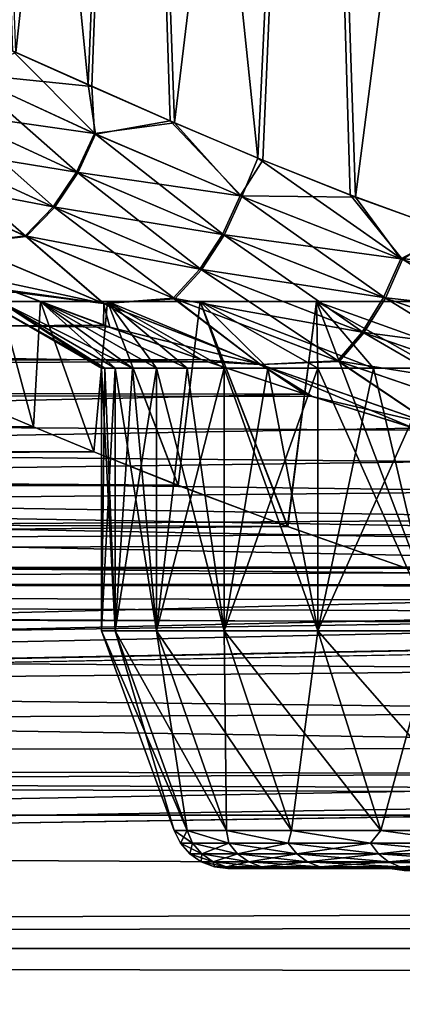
# Model space of a CAD drawing. Header units: metres. Extents: x -150 to 310, y -128 to 84.
# Tile 70 of 256: x -85.32 to -83.33, y 17.9 to 23.01. Entities that reach past the tile are written whole.
import ezdxf

# ---------------------------------------------------------------- set-up
doc = ezdxf.new("R2010")
doc.units = ezdxf.units.M
doc.layers.add('solid_26009703_SW0001', color=7, linetype='CONTINUOUS')
doc.layers.add('solid_26009703_SW0001_01', color=7, linetype='CONTINUOUS')

msp = doc.modelspace()

# ---------------------------------------------------------------- linework, layer by layer
at = {"layer": 'solid_26009703_SW0001'}
for points in [[(-84.969116, 22.673252, 7.177881), (-84.734688, 28.5, 7.292648), (-85.55146, 28.5, 6.249849)], [(-85.36293, 22.849127, 6.680436), (-84.969116, 22.673252, 7.177881), (-85.55146, 28.5, 6.249849)], [(-85.345329, 22.840925, -6.703958), (-85.55146, 28.5, -6.249849), (-84.734688, 28.5, -7.292648)], [(-84.948921, 22.664253, -7.201879), (-85.345329, 22.840925, -6.703958), (-84.734688, 28.5, -7.292648)], [(-84.969116, 22.673252, 7.177881), (-84.542328, 22.485001, 7.657792), (-84.734688, 28.5, 7.292648)], [(-84.519264, 22.47517, -7.682189), (-84.948921, 22.664253, -7.201879), (-84.734688, 28.5, -7.292648)], [(-84.086319, 22.291178, 8.11442), (-83.792641, 28.5, 8.234692), (-84.734688, 28.5, 7.292648)], [(-84.542328, 22.485001, 7.657792), (-84.086319, 22.291178, 8.11442), (-84.734688, 28.5, 7.292648)], [(-84.519264, 22.47517, -7.682189), (-84.734688, 28.5, -7.292648), (-83.792641, 28.5, -8.234692)], [(-84.06031, 22.280611, -8.138907), (-84.519264, 22.47517, -7.682189), (-83.792641, 28.5, -8.234692)], [(-84.086319, 22.291178, 8.11442), (-83.606522, 22.100359, 8.542094), (-83.792641, 28.5, 8.234692)], [(-83.577805, 22.089306, -8.566152), (-84.06031, 22.280611, -8.138907), (-83.792641, 28.5, -8.234692)], [(-83.108376, 21.919123, 8.936985), (-82.74984, 28.5, 9.051468), (-83.792641, 28.5, 8.234692)], [(-83.606522, 22.100359, 8.542094), (-83.108376, 21.919123, 8.936985), (-83.792641, 28.5, 8.234692)], [(-83.577805, 22.089306, -8.566152), (-83.792641, 28.5, -8.234692), (-82.74984, 28.5, -9.051468)], [(-83.077515, 21.907978, -8.959962), (-83.577805, 22.089306, -8.566152), (-82.74984, 28.5, -9.051468)], [(-85.612686, 22.73115, -6.381754), (-85.345329, 22.840925, -6.703958), (-84.948921, 22.664253, -7.201879)], [(-84.929764, 22.416622, 7.26846), (-85.36293, 22.849127, 6.680436), (-85.607597, 22.728729, 6.389043)], [(-84.929764, 22.416622, 7.26846), (-84.969116, 22.673252, 7.177881), (-85.36293, 22.849127, 6.680436)], [(-85.612686, 22.73115, -6.381754), (-84.936287, 22.419569, -7.260742), (-85.703796, 22.529081, -6.384136)], [(-85.607597, 22.728729, 6.389043), (-85.69873, 22.526672, 6.391472), (-85.02224, 22.215363, 7.277616)], [(-85.612686, 22.73115, -6.381754), (-84.948921, 22.664253, -7.201879), (-84.936287, 22.419569, -7.260742)], [(-84.929764, 22.416622, 7.26846), (-85.607597, 22.728729, 6.389043), (-85.02224, 22.215363, 7.277616)], [(-84.929764, 22.416622, 7.26846), (-84.542328, 22.485001, 7.657792), (-84.969116, 22.673252, 7.177881)], [(-84.936287, 22.419569, -7.260742), (-84.948921, 22.664253, -7.201879), (-84.519264, 22.47517, -7.682189)], [(-85.703796, 22.529081, -6.384136), (-85.028763, 22.218309, -7.26983), (-85.827919, 22.348223, -6.416106)], [(-85.69873, 22.526672, 6.391472), (-85.822838, 22.345821, 6.423519), (-85.144363, 22.035229, 7.319775)], [(-84.936287, 22.419569, -7.260742), (-85.028763, 22.218309, -7.26983), (-85.703796, 22.529081, -6.384136)], [(-85.02224, 22.215363, 7.277616), (-85.69873, 22.526672, 6.391472), (-85.144363, 22.035229, 7.319775)], [(-84.936287, 22.419569, -7.260742), (-84.519264, 22.47517, -7.682189), (-84.177803, 22.094904, -8.066404)], [(-84.169815, 22.091591, 8.074114), (-84.542328, 22.485001, 7.657792), (-84.929764, 22.416622, 7.26846)], [(-84.169815, 22.091591, 8.074114), (-84.086319, 22.291178, 8.11442), (-84.542328, 22.485001, 7.657792)], [(-84.177803, 22.094904, -8.066404), (-84.519264, 22.47517, -7.682189), (-84.06031, 22.280611, -8.138907)], [(-84.936287, 22.419569, -7.260742), (-84.177803, 22.094904, -8.066404), (-85.028763, 22.218309, -7.26983)], [(-84.929764, 22.416622, 7.26846), (-85.02224, 22.215363, 7.277616), (-84.261787, 21.890656, 8.0916)], [(-84.169815, 22.091591, 8.074114), (-84.929764, 22.416622, 7.26846), (-84.261787, 21.890656, 8.0916)], [(-85.827919, 22.348223, -6.416106), (-85.150917, 22.038176, -7.311892), (-85.978951, 22.197456, -6.476093)], [(-85.822838, 22.345821, 6.423519), (-85.973831, 22.195063, 6.483607), (-85.290146, 21.885071, 7.392865)], [(-85.028763, 22.218309, -7.26983), (-85.150917, 22.038176, -7.311892), (-85.827919, 22.348223, -6.416106)], [(-85.144363, 22.035229, 7.319775), (-85.822838, 22.345821, 6.423519), (-85.290146, 21.885071, 7.392865)], [(-84.177803, 22.094904, -8.066404), (-84.06031, 22.280611, -8.138907), (-83.577805, 22.089306, -8.566152)], [(-83.33329, 21.765299, 8.800565), (-84.086319, 22.291178, 8.11442), (-84.169815, 22.091591, 8.074114)], [(-83.33329, 21.765299, 8.800565), (-83.606522, 22.100359, 8.542094), (-84.086319, 22.291178, 8.11442)], [(-85.028763, 22.218309, -7.26983), (-84.269798, 21.893972, -8.083801), (-85.150917, 22.038176, -7.311892)], [(-85.02224, 22.215363, 7.277616), (-85.144363, 22.035229, 7.319775), (-84.379898, 21.710812, 8.144958)], [(-84.177803, 22.094904, -8.066404), (-84.269798, 21.893972, -8.083801), (-85.028763, 22.218309, -7.26983)], [(-84.261787, 21.890656, 8.0916), (-85.02224, 22.215363, 7.277616), (-84.379898, 21.710812, 8.144958)], [(-85.62352, 21.846891, -7.281751), (-85.978951, 22.197456, -6.476093), (-85.296745, 21.888018, -7.384861)], [(-85.150917, 22.038176, -7.311892), (-85.296745, 21.888018, -7.384861), (-85.978951, 22.197456, -6.476093)], [(-85.290146, 21.885071, 7.392865), (-85.973831, 22.195063, 6.483607), (-85.622078, 21.846216, 7.283628)], [(-83.33329, 21.765299, 8.800565), (-83.108376, 21.919123, 8.936985), (-83.606522, 22.100359, 8.542094)], [(-84.177803, 22.094904, -8.066404), (-83.342735, 21.76878, -8.793162), (-84.269798, 21.893972, -8.083801)], [(-84.169815, 22.091591, 8.074114), (-84.261787, 21.890656, 8.0916), (-83.422424, 21.56414, 8.827601)], [(-84.177803, 22.094904, -8.066404), (-83.577805, 22.089306, -8.566152), (-83.342735, 21.76878, -8.793162)], [(-83.33329, 21.765299, 8.800565), (-84.169815, 22.091591, 8.074114), (-83.422424, 21.56414, 8.827601)], [(-83.342735, 21.76878, -8.793162), (-83.577805, 22.089306, -8.566152), (-83.077515, 21.907978, -8.959962)], [(-85.150917, 22.038176, -7.311892), (-84.387955, 21.714132, -8.137042), (-85.296745, 21.888018, -7.384861)], [(-85.144363, 22.035229, 7.319775), (-85.290146, 21.885071, 7.392865), (-84.518333, 21.5609, 8.231564)], [(-84.269798, 21.893972, -8.083801), (-84.387955, 21.714132, -8.137042), (-85.150917, 22.038176, -7.311892)], [(-84.379898, 21.710812, 8.144958), (-85.144363, 22.035229, 7.319775), (-84.518333, 21.5609, 8.231564)], [(-127.5, 21.945204, -6.885352), (-84.856422, 21.412565, -8.396548), (-84.346069, 21.233234, -8.840236)], [(-127.5, 21.13603, -9.070185), (-127.5, 21.945204, -6.885352), (-84.346069, 21.233234, -8.840236)], [(-127.5, 21.945204, -6.885352), (-85.341789, 21.593241, -7.920352), (-84.856422, 21.412565, -8.396548)], [(-83.342735, 21.76878, -8.793162), (-83.077515, 21.907978, -8.959962), (-82.557732, 21.728468, -9.322994)], [(-84.889046, 21.53616, -8.125039), (-85.62352, 21.846891, -7.281751), (-85.296745, 21.888018, -7.384861)], [(-84.889046, 21.53616, -8.125039), (-85.577744, 21.684141, -7.667985), (-85.62352, 21.846891, -7.281751)], [(-85.290146, 21.885071, 7.392865), (-85.622078, 21.846216, 7.283628), (-84.887474, 21.535456, 8.126723)], [(-84.887474, 21.535456, 8.126723), (-85.622078, 21.846216, 7.283628), (-85.370667, 21.60417, 7.890489)], [(-84.889046, 21.53616, -8.125039), (-85.296745, 21.888018, -7.384861), (-84.526474, 21.564222, -8.223512)], [(-84.387955, 21.714132, -8.137042), (-84.526474, 21.564222, -8.223512), (-85.296745, 21.888018, -7.384861)], [(-84.518333, 21.5609, 8.231564), (-85.290146, 21.885071, 7.392865), (-84.887474, 21.535456, 8.126723)], [(-84.269798, 21.893972, -8.083801), (-83.431908, 21.567627, -8.820089), (-84.387955, 21.714132, -8.137042)], [(-84.261787, 21.890656, 8.0916), (-84.379898, 21.710812, 8.144958), (-83.534058, 21.384098, 8.892875)], [(-83.342735, 21.76878, -8.793162), (-83.431908, 21.567627, -8.820089), (-84.269798, 21.893972, -8.083801)], [(-83.422424, 21.56414, 8.827601), (-84.261787, 21.890656, 8.0916), (-83.534058, 21.384098, 8.892875)], [(-83.342735, 21.76878, -8.793162), (-82.43634, 21.45343, -9.435288), (-83.431908, 21.567627, -8.820089)], [(-83.33329, 21.765299, 8.800565), (-83.422424, 21.56414, 8.827601), (-82.509239, 21.248018, 9.479373)], [(-83.342735, 21.76878, -8.793162), (-82.557732, 21.728468, -9.322994), (-82.43634, 21.45343, -9.435288)], [(-84.387955, 21.714132, -8.137042), (-83.543633, 21.387589, -8.885231), (-84.526474, 21.564222, -8.223512)], [(-84.379898, 21.710812, 8.144958), (-84.518333, 21.5609, 8.231564), (-83.662727, 21.234018, 8.993176)], [(-83.431908, 21.567627, -8.820089), (-83.543633, 21.387589, -8.885231), (-84.387955, 21.714132, -8.137042)], [(-83.534058, 21.384098, 8.892875), (-84.379898, 21.710812, 8.144958), (-83.662727, 21.234018, 8.993176)], [(-84.889046, 21.53616, -8.125039), (-85.341789, 21.593241, -7.920352), (-85.577744, 21.684141, -7.667985)], [(-84.888321, 21.424095, 8.367089), (-85.370667, 21.60417, 7.890489), (-127.5, 21.13603, 9.070185)], [(-84.887474, 21.535456, 8.126723), (-85.370667, 21.60417, 7.890489), (-84.888321, 21.424095, 8.367089)], [(-84.889046, 21.53616, -8.125039), (-84.856422, 21.412565, -8.396548), (-85.341789, 21.593241, -7.920352)], [(-85.429031, 21.54641, -1.127999), (-84.900002, 21.200001), (-85.5, 21.54641)], [(-84.882011, 21.200001, 0.549386), (-85.5, 21.54641), (-84.900002, 21.200001)], [(-85.429031, 21.54641, 1.127999), (-85.5, 21.54641), (-84.882011, 21.200001, 0.549386)], [(-85.429031, 21.54641, 1.127999), (-85.25222, 20.895006, 2.097307), (-85.439087, 20.973404, 1.056546)], [(-85.429031, 21.54641, -1.127999), (-85.439064, 20.973398, -1.056696), (-85.252159, 20.894981, -2.097562)], [(-85.429031, 21.54641, -1.127999), (-85.252159, 20.894981, -2.097562), (-85.217247, 21.54641, -2.238209)], [(-85.217247, 21.54641, 2.238209), (-85.25222, 20.895006, 2.097307), (-85.429031, 21.54641, 1.127999)], [(-85.429031, 21.54641, -1.127999), (-84.82814, 21.200001, -1.09642), (-84.882011, 21.200001, -0.549386)], [(-85.429031, 21.54641, -1.127999), (-85.217247, 21.54641, -2.238209), (-84.82814, 21.200001, -1.09642)], [(-85.429031, 21.54641, -1.127999), (-84.882011, 21.200001, -0.549386), (-84.900002, 21.200001)], [(-85.429031, 21.54641, 1.127999), (-84.882011, 21.200001, 0.549386), (-84.82814, 21.200001, 1.09642)], [(-85.429031, 21.54641, 1.127999), (-84.82814, 21.200001, 1.09642), (-84.738594, 21.200001, 1.638759)], [(-85.217247, 21.54641, 2.238209), (-85.429031, 21.54641, 1.127999), (-84.738594, 21.200001, 1.638759)], [(-85.217247, 21.54641, 2.238209), (-84.939407, 20.766006, 3.12618), (-85.25222, 20.895006, 2.097307)], [(-85.217247, 21.54641, -2.238209), (-85.252159, 20.894981, -2.097562), (-84.939293, 20.765959, -3.126495)], [(-85.217247, 21.54641, -2.238209), (-84.939293, 20.765959, -3.126495), (-84.867989, 21.54641, -3.313121)], [(-84.867989, 21.54641, 3.313121), (-84.939407, 20.766006, 3.12618), (-85.217247, 21.54641, 2.238209)], [(-85.217247, 21.54641, -2.238209), (-84.613777, 21.200001, -2.17408), (-84.738594, 21.200001, -1.638759)], [(-85.217247, 21.54641, -2.238209), (-84.867989, 21.54641, -3.313121), (-84.613777, 21.200001, -2.17408)], [(-85.217247, 21.54641, -2.238209), (-84.738594, 21.200001, -1.638759), (-84.82814, 21.200001, -1.09642)], [(-85.217247, 21.54641, 2.238209), (-84.738594, 21.200001, 1.638759), (-84.613777, 21.200001, 2.17408)], [(-85.217247, 21.54641, 2.238209), (-84.613777, 21.200001, 2.17408), (-84.454216, 21.200001, 2.700092)], [(-84.867989, 21.54641, 3.313121), (-85.217247, 21.54641, 2.238209), (-84.454216, 21.200001, 2.700092)], [(-84.867989, 21.54641, 3.313121), (-84.50058, 20.591486, 4.121977), (-84.939407, 20.766006, 3.12618)], [(-84.867989, 21.54641, -3.313121), (-84.939293, 20.765959, -3.126495), (-84.500412, 20.591419, -4.122308)], [(-84.072983, 21.219591, -8.89782), (-84.889046, 21.53616, -8.125039), (-84.526474, 21.564222, -8.223512)], [(-84.518333, 21.5609, 8.231564), (-84.887474, 21.535456, 8.126723), (-84.071373, 21.219017, 8.899188)], [(-84.867989, 21.54641, -3.313121), (-84.500412, 20.591419, -4.122308), (-84.386757, 21.54641, -4.335783)], [(-84.386757, 21.54641, 4.335783), (-84.50058, 20.591486, 4.121977), (-84.867989, 21.54641, 3.313121)], [(-84.867989, 21.54641, -3.313121), (-84.26059, 21.200001, -3.214541), (-84.454216, 21.200001, -2.700092)], [(-84.867989, 21.54641, -3.313121), (-84.386757, 21.54641, -4.335783), (-84.26059, 21.200001, -3.214541)], [(-84.867989, 21.54641, -3.313121), (-84.454216, 21.200001, -2.700092), (-84.613777, 21.200001, -2.17408)], [(-84.867989, 21.54641, 3.313121), (-84.454216, 21.200001, 2.700092), (-84.26059, 21.200001, 3.214541)], [(-84.867989, 21.54641, 3.313121), (-84.26059, 21.200001, 3.214541), (-84.03373, 21.200001, 3.715225)], [(-84.386757, 21.54641, 4.335783), (-84.867989, 21.54641, 3.313121), (-84.03373, 21.200001, 3.715225)], [(-84.072983, 21.219591, -8.89782), (-84.526474, 21.564222, -8.223512), (-83.672424, 21.237513, -8.985385)], [(-83.543633, 21.387589, -8.885231), (-83.672424, 21.237513, -8.985385), (-84.526474, 21.564222, -8.223512)], [(-83.662727, 21.234018, 8.993176), (-84.518333, 21.5609, 8.231564), (-84.071373, 21.219017, 8.899188)], [(-84.386757, 21.54641, 4.335783), (-83.931137, 20.377621, 5.0747), (-84.50058, 20.591486, 4.121977)], [(-84.386757, 21.54641, -4.335783), (-84.500412, 20.591419, -4.122308), (-83.930931, 20.377546, -5.075001)], [(-84.386757, 21.54641, -4.335783), (-83.930931, 20.377546, -5.075001), (-83.781151, 21.54641, -5.290067)], [(-83.781151, 21.54641, 5.290067), (-83.931137, 20.377621, 5.0747), (-84.386757, 21.54641, 4.335783)], [(-84.386757, 21.54641, -4.335783), (-83.774612, 21.200001, -4.2), (-84.03373, 21.200001, -3.715225)], [(-84.386757, 21.54641, -4.335783), (-83.781151, 21.54641, -5.290067), (-83.774612, 21.200001, -4.2)], [(-84.386757, 21.54641, -4.335783), (-84.03373, 21.200001, -3.715225), (-84.26059, 21.200001, -3.214541)], [(-84.386757, 21.54641, 4.335783), (-84.03373, 21.200001, 3.715225), (-83.774612, 21.200001, 4.2)], [(-84.386757, 21.54641, 4.335783), (-83.774612, 21.200001, 4.2), (-83.484344, 21.200001, 4.66679)], [(-83.781151, 21.54641, 5.290067), (-84.386757, 21.54641, 4.335783), (-83.484344, 21.200001, 4.66679)], [(-83.781151, 21.54641, 5.290067), (-83.244644, 20.136787, 5.959007), (-83.931137, 20.377621, 5.0747)], [(-83.781151, 21.54641, -5.290067), (-83.930931, 20.377546, -5.075001), (-83.244423, 20.136715, -5.959254)], [(-83.781151, 21.54641, -5.290067), (-83.244423, 20.136715, -5.959254), (-83.060715, 21.54641, -6.160924)], [(-83.060715, 21.54641, 6.160924), (-83.244644, 20.136787, 5.959007), (-83.781151, 21.54641, 5.290067)], [(-83.781151, 21.54641, -5.290067), (-83.164169, 21.200001, -5.113596), (-83.484344, 21.200001, -4.66679)], [(-83.781151, 21.54641, -5.290067), (-83.060715, 21.54641, -6.160924), (-83.164169, 21.200001, -5.113596)], [(-83.781151, 21.54641, -5.290067), (-83.484344, 21.200001, -4.66679), (-83.774612, 21.200001, -4.2)], [(-83.781151, 21.54641, 5.290067), (-83.484344, 21.200001, 4.66679), (-83.164169, 21.200001, 5.113596)], [(-83.781151, 21.54641, 5.290067), (-83.164169, 21.200001, 5.113596), (-82.815453, 21.200001, 5.538505)], [(-83.060715, 21.54641, 6.160924), (-83.781151, 21.54641, 5.290067), (-82.815453, 21.200001, 5.538505)], [(-83.431908, 21.567627, -8.820089), (-82.519943, 21.251526, -9.472481), (-83.543633, 21.387589, -8.885231)], [(-83.422424, 21.56414, 8.827601), (-83.534058, 21.384098, 8.892875), (-82.611618, 21.067286, 9.556812)], [(-82.43634, 21.45343, -9.435288), (-82.519943, 21.251526, -9.472481), (-83.431908, 21.567627, -8.820089)], [(-82.509239, 21.248018, 9.479373), (-83.422424, 21.56414, 8.827601), (-82.611618, 21.067286, 9.556812)], [(-84.072983, 21.219591, -8.89782), (-84.856422, 21.412565, -8.396548), (-84.889046, 21.53616, -8.125039)], [(-84.887474, 21.535456, 8.126723), (-84.888321, 21.424095, 8.367089), (-84.380608, 21.245094, 8.811693)], [(-84.071373, 21.219017, 8.899188), (-84.887474, 21.535456, 8.126723), (-84.380608, 21.245094, 8.811693)], [(-84.380608, 21.245094, 8.811693), (-84.888321, 21.424095, 8.367089), (-127.5, 21.13603, 9.070185)], [(-84.072983, 21.219591, -8.89782), (-84.346069, 21.233234, -8.840236), (-84.856422, 21.412565, -8.396548)], [(-83.543633, 21.387589, -8.885231), (-82.622437, 21.070812, -9.549783), (-83.672424, 21.237513, -8.985385)], [(-83.534058, 21.384098, 8.892875), (-83.662727, 21.234018, 8.993176), (-82.727814, 20.916628, 9.670572)], [(-82.519943, 21.251526, -9.472481), (-82.622437, 21.070812, -9.549783), (-83.543633, 21.387589, -8.885231)], [(-82.611618, 21.067286, 9.556812), (-83.534058, 21.384098, 8.892875), (-82.727814, 20.916628, 9.670572)], [(-83.840218, 21.06558, 9.232621), (-84.380608, 21.245094, 8.811693), (-127.5, 21.13603, 9.070185)], [(-127.5, 21.13603, -9.070185), (-84.346069, 21.233234, -8.840236), (-83.803207, 21.053665, -9.25976)], [(-84.071373, 21.219017, 8.899188), (-84.380608, 21.245094, 8.811693), (-83.840218, 21.06558, 9.232621)], [(-84.072983, 21.219591, -8.89782), (-83.803207, 21.053665, -9.25976), (-84.346069, 21.233234, -8.840236)], [(-83.178993, 20.908062, -9.593496), (-84.072983, 21.219591, -8.89782), (-83.672424, 21.237513, -8.985385)], [(-83.662727, 21.234018, 8.993176), (-84.071373, 21.219017, 8.899188), (-83.17762, 20.907568, 9.594476)], [(-83.178993, 20.908062, -9.593496), (-83.672424, 21.237513, -8.985385), (-82.738792, 20.920168, -9.663394)], [(-82.622437, 21.070812, -9.549783), (-82.738792, 20.920168, -9.663394), (-83.672424, 21.237513, -8.985385)], [(-82.727814, 20.916628, 9.670572), (-83.662727, 21.234018, 8.993176), (-83.17762, 20.907568, 9.594476)], [(-84.82814, 21.200001, -1.09642), (-84.82814, 19.836365, -1.09642), (-84.900002, 19.836365)], [(-84.882011, 21.200001, -0.549386), (-84.82814, 21.200001, -1.09642), (-84.900002, 19.836365)], [(-84.900002, 21.200001), (-84.882011, 21.200001, -0.549386), (-84.900002, 19.836365)], [(-84.82814, 19.836365, 1.09642), (-84.900002, 21.200001), (-84.900002, 19.836365)], [(-84.82814, 19.836365, 1.09642), (-84.882011, 21.200001, 0.549386), (-84.900002, 21.200001)], [(-84.82814, 19.836365, 1.09642), (-84.82814, 21.200001, 1.09642), (-84.882011, 21.200001, 0.549386)], [(-84.613777, 21.200001, -2.17408), (-84.613777, 19.836365, -2.17408), (-84.82814, 19.836365, -1.09642)], [(-84.738594, 21.200001, -1.638759), (-84.613777, 21.200001, -2.17408), (-84.82814, 19.836365, -1.09642)], [(-84.82814, 21.200001, -1.09642), (-84.738594, 21.200001, -1.638759), (-84.82814, 19.836365, -1.09642)], [(-84.613777, 19.836365, 2.17408), (-84.738594, 21.200001, 1.638759), (-84.82814, 21.200001, 1.09642)], [(-84.82814, 19.836365, 1.09642), (-84.613777, 19.836365, 2.17408), (-84.82814, 21.200001, 1.09642)], [(-84.613777, 19.836365, 2.17408), (-84.613777, 21.200001, 2.17408), (-84.738594, 21.200001, 1.638759)], [(-84.26059, 21.200001, -3.214541), (-84.26059, 19.836365, -3.214541), (-84.613777, 19.836365, -2.17408)], [(-84.454216, 21.200001, -2.700092), (-84.26059, 21.200001, -3.214541), (-84.613777, 19.836365, -2.17408)], [(-84.613777, 21.200001, -2.17408), (-84.454216, 21.200001, -2.700092), (-84.613777, 19.836365, -2.17408)], [(-84.26059, 19.836365, 3.214541), (-84.454216, 21.200001, 2.700092), (-84.613777, 21.200001, 2.17408)], [(-84.613777, 19.836365, 2.17408), (-84.26059, 19.836365, 3.214541), (-84.613777, 21.200001, 2.17408)], [(-84.26059, 19.836365, 3.214541), (-84.26059, 21.200001, 3.214541), (-84.454216, 21.200001, 2.700092)], [(-83.774612, 21.200001, -4.2), (-83.774612, 19.836365, -4.2), (-84.26059, 19.836365, -3.214541)], [(-84.03373, 21.200001, -3.715225), (-83.774612, 21.200001, -4.2), (-84.26059, 19.836365, -3.214541)], [(-84.26059, 21.200001, -3.214541), (-84.03373, 21.200001, -3.715225), (-84.26059, 19.836365, -3.214541)], [(-83.774612, 19.836365, 4.2), (-84.03373, 21.200001, 3.715225), (-84.26059, 21.200001, 3.214541)], [(-84.26059, 19.836365, 3.214541), (-83.774612, 19.836365, 4.2), (-84.26059, 21.200001, 3.214541)], [(-83.178993, 20.908062, -9.593496), (-83.803207, 21.053665, -9.25976), (-84.072983, 21.219591, -8.89782)], [(-84.071373, 21.219017, 8.899188), (-83.840218, 21.06558, 9.232621), (-83.275162, 20.889156, 9.625133)], [(-83.17762, 20.907568, 9.594476), (-84.071373, 21.219017, 8.899188), (-83.275162, 20.889156, 9.625133)], [(-83.774612, 19.836365, 4.2), (-83.774612, 21.200001, 4.2), (-84.03373, 21.200001, 3.715225)], [(-83.164169, 21.200001, -5.113596), (-83.164169, 19.836365, -5.113596), (-83.774612, 19.836365, -4.2)], [(-83.484344, 21.200001, -4.66679), (-83.164169, 21.200001, -5.113596), (-83.774612, 19.836365, -4.2)], [(-83.774612, 21.200001, -4.2), (-83.484344, 21.200001, -4.66679), (-83.774612, 19.836365, -4.2)], [(-83.164169, 19.836365, 5.113596), (-83.484344, 21.200001, 4.66679), (-83.774612, 21.200001, 4.2)], [(-83.774612, 19.836365, 4.2), (-83.164169, 19.836365, 5.113596), (-83.774612, 21.200001, 4.2)], [(-83.164169, 19.836365, 5.113596), (-83.164169, 21.200001, 5.113596), (-83.484344, 21.200001, 4.66679)], [(-83.840218, 21.06558, 9.232621), (-127.5, 21.13603, 9.070185), (-127.5, 20.109972, 11.161945)], [(-127.5, 21.13603, -9.070185), (-80.840652, 20.279135, -10.851577), (-80.220718, 20.163963, -11.064113)], [(-127.5, 20.109972, -11.161945), (-127.5, 21.13603, -9.070185), (-80.220718, 20.163963, -11.064113)], [(-127.5, 21.13603, -9.070185), (-81.171677, 20.347197, -10.723413), (-80.840652, 20.279135, -10.851577)], [(-127.5, 21.13603, -9.070185), (-81.458015, 20.409746, -10.603881), (-81.171677, 20.347197, -10.723413)], [(-127.5, 21.13603, -9.070185), (-82.064941, 20.553808, -10.321867), (-81.458015, 20.409746, -10.603881)], [(-127.5, 21.13603, -9.070185), (-82.654846, 20.70952, -10.005786), (-82.064941, 20.553808, -10.321867)], [(-127.5, 21.13603, -9.070185), (-83.23597, 20.877443, -9.650509), (-82.654846, 20.70952, -10.005786)], [(-127.5, 21.13603, -9.070185), (-83.803207, 21.053665, -9.25976), (-83.23597, 20.877443, -9.650509)], [(-83.275162, 20.889156, 9.625133), (-83.840218, 21.06558, 9.232621), (-127.5, 20.109972, 11.161945)], [(-83.178993, 20.908062, -9.593496), (-83.23597, 20.877443, -9.650509), (-83.803207, 21.053665, -9.25976)], [(-85.25222, 20.895006, 2.097307), (-128, 20.883329, 2.204462), (-128, 21)], [(-85.439087, 20.973404, 1.056546), (-85.25222, 20.895006, 2.097307), (-128, 21)], [(-85.252159, 20.894981, -2.097562), (-85.439064, 20.973398, -1.056696), (-128, 20.883329, -2.204462)], [(-85.25222, 20.895006, 2.097307), (-84.939407, 20.766006, 3.12618), (-128, 20.883329, 2.204462)], [(-84.939293, 20.765959, -3.126495), (-85.252159, 20.894981, -2.097562), (-128, 20.883329, -2.204462)], [(-84.939293, 20.765959, -3.126495), (-128, 20.883329, -2.204462), (-128, 20.541378, -4.364604)], [(-84.50058, 20.591486, 4.121977), (-128, 20.541378, 4.364604), (-128, 20.883329, 2.204462)], [(-84.939407, 20.766006, 3.12618), (-84.50058, 20.591486, 4.121977), (-128, 20.883329, 2.204462)], [(-82.695786, 20.7208, 9.982408), (-83.275162, 20.889156, 9.625133), (-127.5, 20.109972, 11.161945)], [(-84.500412, 20.591419, -4.122308), (-84.939293, 20.765959, -3.126495), (-128, 20.541378, -4.364604)], [(-82.107025, 20.564426, 10.300699), (-82.695786, 20.7208, 9.982408), (-127.5, 20.109972, 11.161945)], [(-84.50058, 20.591486, 4.121977), (-83.931137, 20.377621, 5.0747), (-128, 20.541378, 4.364604)], [(-83.930931, 20.377546, -5.075001), (-84.500412, 20.591419, -4.122308), (-128, 20.541378, -4.364604)], [(-81.500671, 20.419409, 10.58526), (-82.107025, 20.564426, 10.300699), (-127.5, 20.109972, 11.161945)], [(-83.930931, 20.377546, -5.075001), (-128, 20.541378, -4.364604), (-128, 19.971094, -6.490467)], [(-83.244644, 20.136787, 5.959007), (-128, 19.971094, 6.490467), (-128, 20.541378, 4.364604)], [(-83.931137, 20.377621, 5.0747), (-83.244644, 20.136787, 5.959007), (-128, 20.541378, 4.364604)], [(-81.171814, 20.34724, 10.72333), (-81.500671, 20.419409, 10.58526), (-127.5, 20.109972, 11.161945)], [(-83.244423, 20.136715, -5.959254), (-83.930931, 20.377546, -5.075001), (-128, 19.971094, -6.490467)], [(-80.883514, 20.287657, 10.835634), (-81.171814, 20.34724, 10.72333), (-127.5, 20.109972, 11.161945)], [(-80.263672, 20.171288, 11.050753), (-80.883514, 20.287657, 10.835634), (-127.5, 20.109972, 11.161945)], [(-79.644379, 20.072048, 11.23), (-80.263672, 20.171288, 11.050753), (-127.5, 20.109972, 11.161945)], [(-127.5, 20.109972, -11.161945), (-80.220718, 20.163963, -11.064113), (-79.601357, 20.065901, -11.24098)], [(-83.244644, 20.136787, 5.959007), (-82.444328, 19.884033, 6.754643), (-128, 19.971094, 6.490467)], [(-82.444122, 19.88397, -6.754831), (-83.244423, 20.136715, -5.959254), (-128, 19.971094, -6.490467)], [(-79.644379, 20.072048, 11.23), (-127.5, 20.109972, 11.161945), (-127.5, 18.87756, 13.139169)], [(-127.5, 20.109972, -11.161945), (-78.35218, 19.922844, -11.49262), (-77.10305, 19.850834, -11.616558)], [(-127.5, 18.87756, -13.139169), (-127.5, 20.109972, -11.161945), (-77.10305, 19.850834, -11.616558)], [(-127.5, 20.109972, -11.161945), (-78.977776, 19.985487, -11.383333), (-78.35218, 19.922844, -11.49262)], [(-127.5, 20.109972, -11.161945), (-79.601357, 20.065901, -11.24098), (-78.977776, 19.985487, -11.383333)], [(-79.020683, 19.990421, 11.374667), (-79.644379, 20.072048, 11.23), (-127.5, 18.87756, 13.139169)], [(-82.444122, 19.88397, -6.754831), (-128, 19.971094, -6.490467), (-128, 19.185148, -8.539556)], [(-79.601875, 19.225546, 8.448572), (-128, 19.185148, 8.539556), (-128, 19.971094, 6.490467)], [(-80.602539, 19.412771, 8.009013), (-79.601875, 19.225546, 8.448572), (-128, 19.971094, 6.490467)], [(-81.556656, 19.635931, 7.445149), (-80.602539, 19.412771, 8.009013), (-128, 19.971094, 6.490467)], [(-82.444328, 19.884033, 6.754643), (-81.556656, 19.635931, 7.445149), (-128, 19.971094, 6.490467)], [(-78.394913, 19.92654, 11.48621), (-79.020683, 19.990421, 11.374667), (-127.5, 18.87756, 13.139169)], [(-77.145622, 19.852051, 11.614476), (-78.394913, 19.92654, 11.48621), (-127.5, 18.87756, 13.139169)], [(-81.55645, 19.635878, -7.445287), (-82.444122, 19.88397, -6.754831), (-128, 19.185148, -8.539556)], [(-75.897377, 19.850832, 11.616559), (-77.145622, 19.852051, 11.614476), (-127.5, 18.87756, 13.139169)], [(77.102623, 19.850832, 11.616559), (-75.897377, 19.850832, 11.616559), (-127.5, 18.87756, 13.139169)], [(127.5, 18.87756, 13.139169), (77.102623, 19.850832, 11.616559), (-127.5, 18.87756, 13.139169)], [(-84.521843, 18.797394), (-84.900002, 19.836365), (-84.82814, 19.836365, -1.09642)], [(-84.453217, 18.797394, 1.047053), (-84.82814, 19.836365, 1.09642), (-84.900002, 19.836365)], [(-84.453217, 18.797394, 1.047053), (-84.900002, 19.836365), (-84.521843, 18.797394)], [(-84.453217, 18.797394, -1.047053), (-84.82814, 19.836365, -1.09642), (-84.613777, 19.836365, -2.17408)], [(-84.453217, 18.797394, -1.047053), (-84.521843, 18.797394), (-84.82814, 19.836365, -1.09642)], [(-84.248512, 18.797394, 2.076195), (-84.613777, 19.836365, 2.17408), (-84.82814, 19.836365, 1.09642)], [(-84.453217, 18.797394, 1.047053), (-84.248512, 18.797394, 2.076195), (-84.82814, 19.836365, 1.09642)], [(-84.248512, 18.797394, -2.076195), (-84.613777, 19.836365, -2.17408), (-84.26059, 19.836365, -3.214541)], [(-84.248512, 18.797394, -2.076195), (-84.453217, 18.797394, -1.047053), (-84.613777, 19.836365, -2.17408)], [(-83.911224, 18.797394, 3.069818), (-84.26059, 19.836365, 3.214541), (-84.613777, 19.836365, 2.17408)], [(-84.248512, 18.797394, 2.076195), (-83.911224, 18.797394, 3.069818), (-84.613777, 19.836365, 2.17408)], [(-83.911224, 18.797394, -3.069817), (-84.26059, 19.836365, -3.214541), (-83.774612, 19.836365, -4.2)], [(-83.911224, 18.797394, -3.069817), (-84.248512, 18.797394, -2.076195), (-84.26059, 19.836365, -3.214541)], [(-83.447128, 18.797394, 4.010914), (-83.774612, 19.836365, 4.2), (-84.26059, 19.836365, 3.214541)], [(-83.911224, 18.797394, 3.069818), (-83.447128, 18.797394, 4.010914), (-84.26059, 19.836365, 3.214541)], [(-83.447128, 18.797394, -4.010914), (-83.911224, 18.797394, -3.069817), (-83.774612, 19.836365, -4.2)], [(-83.447128, 18.797394, -4.010914), (-83.774612, 19.836365, -4.2), (-83.164169, 19.836365, -5.113596)], [(-82.864166, 18.797394, 4.883383), (-83.164169, 19.836365, 5.113596), (-83.774612, 19.836365, 4.2)], [(-83.447128, 18.797394, 4.010914), (-82.864166, 18.797394, 4.883383), (-83.774612, 19.836365, 4.2)], [(-82.864166, 18.797394, -4.883383), (-83.447128, 18.797394, -4.010914), (-83.164169, 19.836365, -5.113596)], [(-80.602287, 19.41272, -8.009139), (-81.55645, 19.635878, -7.445287), (-128, 19.185148, -8.539556)], [(-79.601555, 19.225494, -8.44869), (-80.602287, 19.41272, -8.009139), (-128, 19.185148, -8.539556)], [(-79.601875, 19.225546, 8.448572), (-78.579659, 19.087309, 8.756406), (-128, 19.185148, 8.539556)], [(-78.579269, 19.087267, -8.756497), (-79.601555, 19.225494, -8.44869), (-128, 19.185148, -8.539556)], [(-78.579269, 19.087267, -8.756497), (-128, 19.185148, -8.539556), (-128, 18.185108, -10.501361)], [(-76.500221, 18.973419, 9.000521), (-128, 18.185108, 10.501361), (-128, 19.185148, 8.539556)], [(-77.541481, 19.002228, 8.939537), (-76.500221, 18.973419, 9.000521), (-128, 19.185148, 8.539556)], [(-78.579659, 19.087309, 8.756406), (-77.541481, 19.002228, 8.939537), (-128, 19.185148, 8.539556)], [(-77.541023, 19.002203, -8.93959), (-78.579269, 19.087267, -8.756497), (-128, 18.185108, -10.501361)], [(-76.499733, 18.973419, -9.000519), (-77.541023, 19.002203, -8.93959), (-128, 18.185108, -10.501361)], [(76.500267, 18.973419, -9.000519), (-76.499733, 18.973419, -9.000519), (-128, 18.185108, -10.501361)], [(97.199997, 18.711138, -9.5338), (76.500267, 18.973419, -9.000519), (-128, 18.185108, -10.501361)], [(97.199997, 18.711138, 9.5338), (-128, 18.185108, 10.501361), (-76.500221, 18.973419, 9.000521)], [(127.5, 18.87756, 13.139169), (-127.5, 18.87756, 13.139169), (-127.5, 17.451437, 14.981567)], [(127.5, 17.451437, 14.981567), (127.5, 18.87756, 13.139169), (-127.5, 17.451437, 14.981567)], [(-84.488647, 18.732243), (-84.521843, 18.797394), (-84.453217, 18.797394, -1.047053)], [(-84.425659, 18.732243, 1.001243), (-84.453217, 18.797394, 1.047053), (-84.521843, 18.797394)], [(-84.425659, 18.732243, 1.001243), (-84.521843, 18.797394), (-84.488647, 18.732243)], [(-84.425659, 18.732243, -1.001243), (-84.488647, 18.732243), (-84.453217, 18.797394, -1.047053)], [(-84.237671, 18.732243, -1.986696), (-84.453217, 18.797394, -1.047053), (-84.248512, 18.797394, -2.076195)], [(-84.237671, 18.732243, -1.986696), (-84.425659, 18.732243, -1.001243), (-84.453217, 18.797394, -1.047053)], [(-84.237671, 18.732243, 1.986696), (-84.248512, 18.797394, 2.076195), (-84.453217, 18.797394, 1.047053)], [(-84.425659, 18.732243, 1.001243), (-84.237671, 18.732243, 1.986696), (-84.453217, 18.797394, 1.047053)], [(-83.927658, 18.732243, -2.940818), (-84.248512, 18.797394, -2.076195), (-83.911224, 18.797394, -3.069817)], [(-83.927658, 18.732243, -2.940818), (-84.237671, 18.732243, -1.986696), (-84.248512, 18.797394, -2.076195)], [(-83.927658, 18.732243, 2.940818), (-83.911224, 18.797394, 3.069818), (-84.248512, 18.797394, 2.076195)], [(-84.237671, 18.732243, 1.986696), (-83.927658, 18.732243, 2.940818), (-84.248512, 18.797394, 2.076195)], [(-83.500504, 18.732243, -3.848561), (-83.927658, 18.732243, -2.940818), (-83.911224, 18.797394, -3.069817)], [(-83.927658, 18.732243, 2.940818), (-83.500504, 18.732243, 3.848561), (-83.911224, 18.797394, 3.069818)], [(-83.500504, 18.732243, -3.848561), (-83.911224, 18.797394, -3.069817), (-83.447128, 18.797394, -4.010914)], [(-83.500504, 18.732243, 3.848561), (-83.447128, 18.797394, 4.010914), (-83.911224, 18.797394, 3.069818)], [(-82.962952, 18.732243, -4.69561), (-83.500504, 18.732243, -3.848561), (-83.447128, 18.797394, -4.010914)], [(-83.500504, 18.732243, 3.848561), (-82.962952, 18.732243, 4.69561), (-83.447128, 18.797394, 4.010914)], [(-82.962952, 18.732243, -4.69561), (-83.447128, 18.797394, -4.010914), (-82.864166, 18.797394, -4.883383)], [(-82.962952, 18.732243, 4.69561), (-82.864166, 18.797394, 4.883383), (-83.447128, 18.797394, 4.010914)], [(-84.44062, 18.677008), (-84.488647, 18.732243), (-84.425659, 18.732243, -1.001243)], [(-84.378006, 18.677008, 0.995224), (-84.488647, 18.732243), (-84.44062, 18.677008)], [(-84.378006, 18.677008, 0.995224), (-84.425659, 18.732243, 1.001243), (-84.488647, 18.732243)], [(-84.378006, 18.677008, -0.995224), (-84.44062, 18.677008), (-84.425659, 18.732243, -1.001243)], [(-84.378006, 18.677008, -0.995224), (-84.425659, 18.732243, -1.001243), (-84.237671, 18.732243, -1.986696)], [(-84.191154, 18.677008, 1.974753), (-84.237671, 18.732243, 1.986696), (-84.425659, 18.732243, 1.001243)], [(-84.378006, 18.677008, 0.995224), (-84.191154, 18.677008, 1.974753), (-84.425659, 18.732243, 1.001243)], [(-84.191154, 18.677008, -1.974753), (-84.378006, 18.677008, -0.995224), (-84.237671, 18.732243, -1.986696)], [(-84.191154, 18.677008, -1.974753), (-84.237671, 18.732243, -1.986696), (-83.927658, 18.732243, -2.940818)], [(-83.883003, 18.677008, 2.923138), (-83.927658, 18.732243, 2.940818), (-84.237671, 18.732243, 1.986696)], [(-84.191154, 18.677008, 1.974753), (-83.883003, 18.677008, 2.923138), (-84.237671, 18.732243, 1.986696)], [(-83.883003, 18.677008, -2.923138), (-84.191154, 18.677008, -1.974753), (-83.927658, 18.732243, -2.940818)], [(-83.883003, 18.677008, -2.923138), (-83.927658, 18.732243, -2.940818), (-83.500504, 18.732243, -3.848561)], [(-83.45842, 18.677008, 3.825424), (-83.500504, 18.732243, 3.848561), (-83.927658, 18.732243, 2.940818)], [(-83.883003, 18.677008, 2.923138), (-83.45842, 18.677008, 3.825424), (-83.927658, 18.732243, 2.940818)], [(-83.45842, 18.677008, -3.825424), (-83.883003, 18.677008, -2.923138), (-83.500504, 18.732243, -3.848561)], [(-83.45842, 18.677008, -3.825424), (-83.500504, 18.732243, -3.848561), (-82.962952, 18.732243, -4.69561)], [(-82.924095, 18.677008, 4.667381), (-82.962952, 18.732243, 4.69561), (-83.500504, 18.732243, 3.848561)], [(-83.45842, 18.677008, 3.825424), (-82.924095, 18.677008, 4.667381), (-83.500504, 18.732243, 3.848561)], [(-82.924095, 18.677008, -4.667381), (-83.45842, 18.677008, -3.825424), (-82.962952, 18.732243, -4.69561)], [(97.199997, 18.186533, -10.5), (97.199997, 18.711138, -9.5338), (-128, 18.185108, -10.501361)], [(97.199997, 18.711138, 9.5338), (97.199997, 18.186533, 10.5), (-128, 18.185108, 10.501361)], [(-84.380653, 18.635046), (-84.44062, 18.677008), (-84.378006, 18.677008, -0.995224)], [(-84.318512, 18.635046, 0.987707), (-84.44062, 18.677008), (-84.380653, 18.635046)], [(-84.318512, 18.635046, 0.987707), (-84.378006, 18.677008, 0.995224), (-84.44062, 18.677008)], [(-84.318512, 18.635046, -0.987707), (-84.380653, 18.635046), (-84.378006, 18.677008, -0.995224)], [(-84.318512, 18.635046, -0.987707), (-84.378006, 18.677008, -0.995224), (-84.191154, 18.677008, -1.974753)], [(-84.133064, 18.635046, 1.959838), (-84.191154, 18.677008, 1.974753), (-84.378006, 18.677008, 0.995224)], [(-84.318512, 18.635046, 0.987707), (-84.133064, 18.635046, 1.959838), (-84.378006, 18.677008, 0.995224)], [(-84.133064, 18.635046, -1.959838), (-84.318512, 18.635046, -0.987707), (-84.191154, 18.677008, -1.974753)], [(-84.133064, 18.635046, -1.959838), (-84.191154, 18.677008, -1.974753), (-83.883003, 18.677008, -2.923138)], [(-83.82724, 18.635046, 2.901061), (-83.883003, 18.677008, 2.923138), (-84.191154, 18.677008, 1.974753)], [(-84.133064, 18.635046, 1.959838), (-83.82724, 18.635046, 2.901061), (-84.191154, 18.677008, 1.974753)], [(-83.82724, 18.635046, -2.901061), (-84.133064, 18.635046, -1.959838), (-83.883003, 18.677008, -2.923138)], [(-83.82724, 18.635046, -2.901061), (-83.883003, 18.677008, -2.923138), (-83.45842, 18.677008, -3.825424)], [(-83.405869, 18.635046, 3.796532), (-83.45842, 18.677008, 3.825424), (-83.883003, 18.677008, 2.923138)], [(-83.82724, 18.635046, 2.901061), (-83.405869, 18.635046, 3.796532), (-83.883003, 18.677008, 2.923138)], [(-83.405869, 18.635046, -3.796532), (-83.82724, 18.635046, -2.901061), (-83.45842, 18.677008, -3.825424)], [(-83.405869, 18.635046, -3.796532), (-83.45842, 18.677008, -3.825424), (-82.924095, 18.677008, -4.667381)], [(-82.87558, 18.635046, 4.63213), (-82.924095, 18.677008, 4.667381), (-83.45842, 18.677008, 3.825424)], [(-83.405869, 18.635046, 3.796532), (-82.87558, 18.635046, 4.63213), (-83.45842, 18.677008, 3.825424)], [(-82.87558, 18.635046, -4.63213), (-83.405869, 18.635046, -3.796532), (-82.924095, 18.677008, -4.667381)], [(-84.312302, 18.608858), (-84.380653, 18.635046), (-84.318512, 18.635046, -0.987707)], [(-84.250702, 18.608858, 0.979141), (-84.380653, 18.635046), (-84.312302, 18.608858)], [(-84.250702, 18.608858, 0.979141), (-84.318512, 18.635046, 0.987707), (-84.380653, 18.635046)], [(-84.250702, 18.608858, -0.979141), (-84.318512, 18.635046, -0.987707), (-84.133064, 18.635046, -1.959838)], [(-84.250702, 18.608858, -0.979141), (-84.312302, 18.608858), (-84.318512, 18.635046, -0.987707)], [(-84.066864, 18.608858, 1.94284), (-84.133064, 18.635046, 1.959838), (-84.318512, 18.635046, 0.987707)], [(-84.250702, 18.608858, 0.979141), (-84.066864, 18.608858, 1.94284), (-84.318512, 18.635046, 0.987707)], [(-84.066864, 18.608858, -1.94284), (-84.250702, 18.608858, -0.979141), (-84.133064, 18.635046, -1.959838)], [(-84.066864, 18.608858, -1.94284), (-84.133064, 18.635046, -1.959838), (-83.82724, 18.635046, -2.901061)], [(-83.763695, 18.608858, 2.8759), (-83.82724, 18.635046, 2.901061), (-84.133064, 18.635046, 1.959838)], [(-84.066864, 18.608858, 1.94284), (-83.763695, 18.608858, 2.8759), (-84.133064, 18.635046, 1.959838)], [(-83.763695, 18.608858, -2.8759), (-84.066864, 18.608858, -1.94284), (-83.82724, 18.635046, -2.901061)], [(-83.763695, 18.608858, -2.8759), (-83.82724, 18.635046, -2.901061), (-83.405869, 18.635046, -3.796532)], [(-83.34597, 18.608858, 3.763605), (-83.405869, 18.635046, 3.796532), (-83.82724, 18.635046, 2.901061)], [(-83.763695, 18.608858, 2.8759), (-83.34597, 18.608858, 3.763605), (-83.82724, 18.635046, 2.901061)], [(-83.34597, 18.608858, -3.763605), (-83.763695, 18.608858, -2.8759), (-83.405869, 18.635046, -3.796532)], [(-83.34597, 18.608858, -3.763605), (-83.405869, 18.635046, -3.796532), (-82.87558, 18.635046, -4.63213)], [(-82.820282, 18.608858, 4.591955), (-82.87558, 18.635046, 4.63213), (-83.405869, 18.635046, 3.796532)], [(-83.34597, 18.608858, 3.763605), (-82.820282, 18.608858, 4.591955), (-83.405869, 18.635046, 3.796532)], [(-82.820282, 18.608858, -4.591955), (-83.34597, 18.608858, -3.763605), (-82.87558, 18.635046, -4.63213)], [(-84.312302, 18.608858), (-84.239937, 18.6), (-84.172539, 18.6, 1.015686)], [(-84.250702, 18.608858, -0.979141), (-84.239937, 18.6), (-84.312302, 18.608858)], [(-84.250702, 18.608858, 0.979141), (-84.312302, 18.608858), (-84.172539, 18.6, 1.015686)], [(-84.250702, 18.608858, -0.979141), (-84.172539, 18.6, -1.015688), (-84.239937, 18.6)], [(-84.250702, 18.608858, 0.979141), (-84.172539, 18.6, 1.015686), (-84.066864, 18.608858, 1.94284)], [(-84.066864, 18.608858, -1.94284), (-84.172539, 18.6, -1.015688), (-84.250702, 18.608858, -0.979141)], [(-83.334587, 18.6, 0.944788), (-84.172539, 18.6, 1.015686), (-84.239937, 18.6)], [(-83.400002, 18.6), (-84.239937, 18.6), (-84.172539, 18.6, -1.015688)], [(-83.400002, 18.6), (-83.334587, 18.6, 0.944788), (-84.239937, 18.6)], [(-84.066864, 18.608858, 1.94284), (-84.172539, 18.6, 1.015686), (-83.97683, 18.6, 2.000645)], [(-84.066864, 18.608858, -1.94284), (-83.976822, 18.6, -2.000648), (-84.172539, 18.6, -1.015688)], [(-83.144508, 18.6, 1.859785), (-83.97683, 18.6, 2.000645), (-84.172539, 18.6, 1.015686)], [(-83.334587, 18.6, 0.944788), (-83.144508, 18.6, 1.859785), (-84.172539, 18.6, 1.015686)], [(-83.144493, 18.6, -1.859851), (-84.172539, 18.6, -1.015688), (-83.976822, 18.6, -2.000648)], [(-83.334579, 18.6, -0.944832), (-83.400002, 18.6), (-84.172539, 18.6, -1.015688)], [(-83.144493, 18.6, -1.859851), (-83.334579, 18.6, -0.944832), (-84.172539, 18.6, -1.015688)], [(-84.066864, 18.608858, 1.94284), (-83.97683, 18.6, 2.000645), (-83.763695, 18.608858, 2.8759)], [(-83.763695, 18.608858, -2.8759), (-83.976822, 18.6, -2.000648), (-84.066864, 18.608858, -1.94284)], [(-83.763695, 18.608858, 2.8759), (-83.97683, 18.6, 2.000645), (-83.65036, 18.6, 2.961449)], [(-82.828018, 18.6, 2.749672), (-83.65036, 18.6, 2.961449), (-83.97683, 18.6, 2.000645)], [(-83.144508, 18.6, 1.859785), (-82.828018, 18.6, 2.749672), (-83.97683, 18.6, 2.000645)], [(-83.763695, 18.608858, -2.8759), (-83.65036, 18.6, -2.961452), (-83.976822, 18.6, -2.000648)], [(-82.827988, 18.6, -2.749738), (-83.976822, 18.6, -2.000648), (-83.65036, 18.6, -2.961452)], [(-82.827988, 18.6, -2.749738), (-83.144493, 18.6, -1.859851), (-83.976822, 18.6, -2.000648)], [(-83.763695, 18.608858, 2.8759), (-83.65036, 18.6, 2.961449), (-83.34597, 18.608858, 3.763605)], [(-83.34597, 18.608858, -3.763605), (-83.65036, 18.6, -2.961452), (-83.763695, 18.608858, -2.8759)], [(-83.34597, 18.608858, 3.763605), (-83.65036, 18.6, 2.961449), (-83.204239, 18.6, 3.867416)], [(-83.34597, 18.608858, -3.763605), (-83.204231, 18.6, -3.867419), (-83.65036, 18.6, -2.961452)], [(-82.396164, 18.6, 3.583396), (-83.204239, 18.6, 3.867416), (-83.65036, 18.6, 2.961449)], [(-82.828018, 18.6, 2.749672), (-82.396164, 18.6, 3.583396), (-83.65036, 18.6, 2.961449)], [(-82.396126, 18.6, -3.583458), (-83.65036, 18.6, -2.961452), (-83.204231, 18.6, -3.867419)], [(-82.396126, 18.6, -3.583458), (-82.827988, 18.6, -2.749738), (-83.65036, 18.6, -2.961452)], [(-83.26429, 18.589859, 0.890536), (-83.334587, 18.6, 0.944788), (-83.400002, 18.6)], [(-83.322655, 18.589859), (-83.400002, 18.6), (-83.334579, 18.6, -0.944832)], [(-83.26429, 18.589859, 0.890536), (-83.400002, 18.6), (-83.322655, 18.589859)], [(-83.34597, 18.608858, 3.763605), (-83.204239, 18.6, 3.867416), (-82.820282, 18.608858, 4.591955)], [(-82.820282, 18.608858, -4.591955), (-83.204231, 18.6, -3.867419), (-83.34597, 18.608858, -3.763605)], [(-83.090179, 18.589859, 1.765834), (-83.144508, 18.6, 1.859785), (-83.334587, 18.6, 0.944788)], [(-83.26429, 18.589859, 0.890536), (-83.090179, 18.589859, 1.765834), (-83.334587, 18.6, 0.944788)], [(97.199997, 18.186533, -10.5), (-128, 18.185108, -10.501361), (-128, 16.990728, -12.341079)], [(97.199997, 17.612082, -11.43742), (97.199997, 18.186533, -10.5), (-128, 16.990728, -12.341079)], [(97.199997, 18.186533, 10.5), (97.199997, 17.612082, 11.43742), (-128, 18.185108, 10.501361)], [(97.199997, 17.612082, 11.43742), (-128, 16.990728, 12.341079), (-128, 18.185108, 10.501361)]]:
    msp.add_3dface(points, dxfattribs=at)
at = {"layer": 'solid_26009703_SW0001_01'}
for points in [[(-127.5, 18.87756, -13.139169), (-77.10305, 19.850834, -11.616558), (127.5, 18.87756, -13.139169)], [(-127.5, 18.87756, -13.139169), (127.5, 18.87756, -13.139169), (127.5, 17.451437, -14.981567)], [(-127.5, 17.451437, -14.981567), (-127.5, 18.87756, -13.139169), (127.5, 17.451437, -14.981567)]]:
    msp.add_3dface(points, dxfattribs=at)

doc.saveas('drawing.dxf')
